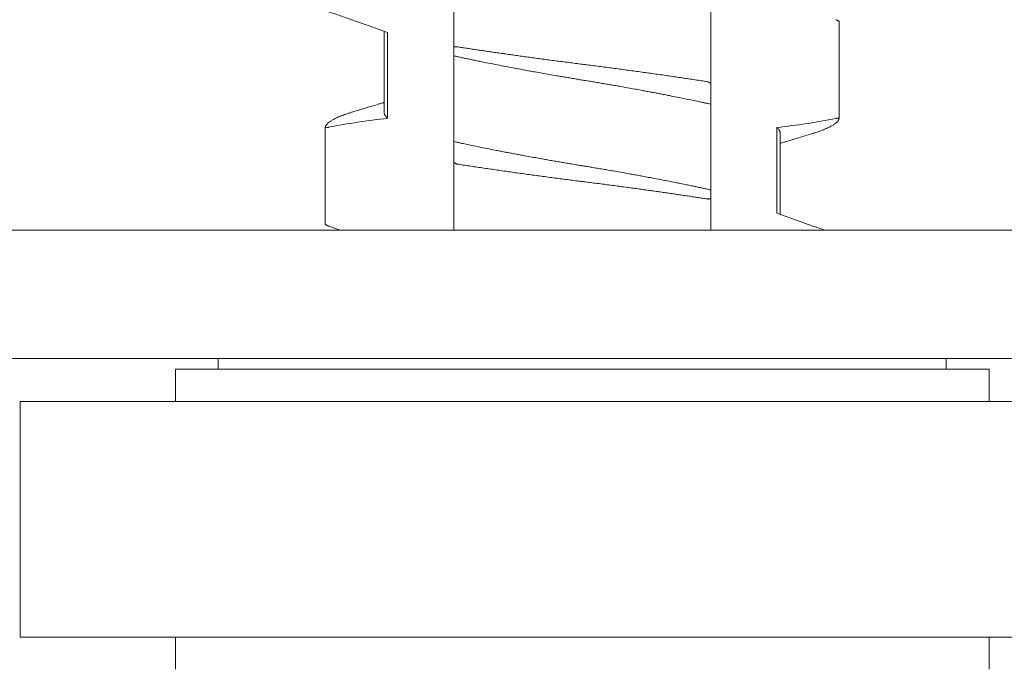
# Model space of a CAD drawing. Header units: millimetres. Extents: x 0 to 594, y 0 to 420.
# Tile 9 of 83: x 113 to 123, y 135 to 141. Entities that reach past the tile are written whole.
import ezdxf

# ---------------------------------------------------------------- set-up
doc = ezdxf.new("R2010")
doc.units = ezdxf.units.MM
doc.linetypes.add('K5LT_THIN', pattern=[0])
doc.layers.add('Системный слой', color=7, linetype='Continuous')

# ---------------------------------------------------------------- blocks, each defined once
blk = doc.blocks.new('U1')
at = {"layer": 'Системный слой', "color": 7, "linetype": 'K5LT_THIN', "lineweight": 18}
for p, q in [((117.468, 140.7936), (117.468, 141.715)), ((119.868, 140.4535), (119.868, 141.375)), ((121.0678, 140.1272), (121.0678, 141.0326)), ((116.818, 140.9385), (116.818, 140.1842)), ((116.8487, 140.1275), (116.8487, 140.9275)), ((117.468, 140.7936), (117.468, 140.7099)), ((117.468, 140.7099), (117.468, 139.9099)), ((119.868, 140.2587), (119.868, 140.4535)), ((119.868, 139.4587), (119.868, 140.2587)), ((116.2683, 139.136), (116.2683, 140.0414)), ((120.4874, 140.041), (120.4874, 139.241)), ((120.518, 139.9843), (120.518, 139.23)), ((117.468, 139.9099), (117.468, 139.715)), ((117.468, 139.0843), (117.468, 139.715)), ((119.868, 139.375), (119.868, 139.4587)), ((119.868, 139.0843), (119.868, 139.375)), ((105.668, 139.0843), (126.668, 139.0843)), ((105.668, 137.8843), (126.668, 137.8843)), ((115.268, 137.7843), (115.268, 137.8843)), ((122.068, 137.7843), (122.068, 137.8843)), ((114.868, 137.4843), (114.868, 137.7843)), ((122.468, 137.7843), (114.868, 137.7843)), ((122.468, 137.4843), (122.468, 137.7843)), ((113.418, 135.2843), (113.418, 137.4843)), ((123.918, 137.4843), (113.418, 137.4843)), ((113.418, 135.2843), (123.918, 135.2843)), ((114.868, 134.9843), (114.868, 135.2843)), ((122.468, 134.9843), (122.468, 135.2843))]:
    blk.add_line(p, q, dxfattribs=at)
for points, knots in [([(116.8487, 140.9275), (116.826, 140.9358), (116.7804, 140.9523), (116.7118, 140.977), (116.6315, 141.0056), (116.5396, 141.038), (116.4478, 141.07), (116.3674, 141.0977), (116.3213, 141.1135), (116.2983, 141.1213)], [0, 0, 0, 0, 0.124073, 0.24903, 0.374474, 0.562414, 0.749644, 0.874614, 1, 1, 1, 1]), ([(121.0378, 141.0472), (121.0392, 141.0469), (121.0404, 141.0463), (121.0425, 141.0453), (121.0451, 141.044), (121.0478, 141.0427), (121.0503, 141.0415), (121.0526, 141.0404), (121.0551, 141.0392), (121.0583, 141.0376), (121.0623, 141.0356), (121.0657, 141.0339), (121.0675, 141.033), (121.0678, 141.0329), (121.0678, 141.0324)], [0.0207443, 0.0207443, 0.0207443, 0.0207443, 0.0428983, 0.0907386, 0.1467586, 0.1992143, 0.2507962, 0.2972684, 0.360984, 0.4401067, 0.5595783, 0.7441893, 0.8989778, 1, 1, 1, 1]), ([(117.4988, 140.7945), (117.4956, 140.795), (117.4929, 140.7949), (117.4826, 140.7945), (117.4726, 140.7941), (117.468, 140.7936)], [0, 0, 0, 0, 0.3333333, 0.6666667, 0.9852484, 0.9852484, 0.9852484, 0.9852484]), ([(117.468, 140.7099), (117.4809, 140.7071), (117.507, 140.7013), (117.547, 140.6927), (117.5879, 140.684), (117.6296, 140.6752), (117.6736, 140.6661), (117.7216, 140.6562), (117.7819, 140.6441), (117.8535, 140.6299), (117.9353, 140.614), (118.0101, 140.5997), (118.0755, 140.5875), (118.129, 140.5776), (118.1793, 140.5684), (118.2337, 140.5586), (118.2939, 140.5479), (118.3601, 140.5362), (118.4212, 140.5256), (118.4769, 140.5161), (118.5271, 140.5076), (118.5774, 140.4992), (118.6244, 140.4914), (118.658, 140.4859), (118.6916, 140.4804), (118.7287, 140.4743), (118.779, 140.466), (118.8292, 140.4575), (118.8792, 140.449), (118.929, 140.4405), (118.9786, 140.4319), (119.0331, 140.4223), (119.0923, 140.4118), (119.1556, 140.4003), (119.2124, 140.39), (119.2627, 140.3807), (119.3067, 140.3724), (119.3496, 140.3643), (119.3926, 140.3561), (119.4371, 140.3475), (119.4913, 140.337), (119.5602, 140.3233), (119.6408, 140.307), (119.7164, 140.2913), (119.7733, 140.2792), (119.8128, 140.2707), (119.8418, 140.2644), (119.8597, 140.2605), (119.868, 140.2587)], [0, 0, 0, 0, 0.019411, 0.038863, 0.058341, 0.077822, 0.097283, 0.118879, 0.142628, 0.177154, 0.211649, 0.246143, 0.269832, 0.291356, 0.31072, 0.330082, 0.35587, 0.381654, 0.407442, 0.426765, 0.446068, 0.465342, 0.484619, 0.499997, 0.503892, 0.523184, 0.542465, 0.561713, 0.580941, 0.600162, 0.619369, 0.638567, 0.663868, 0.688906, 0.713692, 0.731833, 0.74972, 0.767241, 0.784651, 0.803214, 0.823048, 0.853533, 0.892434, 0.93014, 0.957299, 0.973195, 0.987429, 1, 1, 1, 1]), ([(119.8373, 140.4688), (119.8183, 140.4717), (119.78, 140.4776), (119.7216, 140.4865), (119.6624, 140.4954), (119.6022, 140.5044), (119.5411, 140.5133), (119.4587, 140.5253), (119.3751, 140.5372), (119.2906, 140.5491), (119.2269, 140.558), (119.163, 140.5668), (119.0989, 140.5755), (119.0347, 140.5841), (118.9705, 140.5926), (118.9063, 140.6011), (118.8423, 140.6094), (118.7787, 140.6176), (118.7206, 140.625), (118.6786, 140.6303), (118.6368, 140.6356), (118.5897, 140.6416), (118.5269, 140.6496), (118.444, 140.6603), (118.3616, 140.6712), (118.28, 140.6821), (118.22, 140.6902), (118.1613, 140.6982), (118.1037, 140.7061), (118.0475, 140.7139), (117.9924, 140.7217), (117.9386, 140.7293), (117.8859, 140.7368), (117.8341, 140.7443), (117.7833, 140.7517), (117.7336, 140.759), (117.6848, 140.7662), (117.637, 140.7734), (117.5901, 140.7805), (117.544, 140.7875), (117.5138, 140.7922), (117.4988, 140.7945)], [0, 0, 0, 0, 0.02634, 0.052775, 0.079301, 0.105956, 0.132697, 0.159533, 0.213259, 0.240091, 0.266892, 0.293663, 0.320386, 0.347081, 0.373754, 0.400414, 0.427032, 0.453584, 0.479965, 0.499738, 0.506229, 0.532478, 0.558829, 0.585011, 0.636668, 0.662151, 0.687116, 0.711701, 0.735673, 0.75939, 0.782546, 0.805391, 0.827824, 0.850167, 0.872198, 0.894027, 0.915535, 0.936929, 0.958083, 0.979105, 1, 1, 1, 1]), ([(119.868, 140.4535), (119.8688, 140.4539), (119.8676, 140.4545), (119.8656, 140.4555), (119.8631, 140.4568), (119.8604, 140.4582), (119.858, 140.4594), (119.8557, 140.4606), (119.8531, 140.4619), (119.8499, 140.4635), (119.8458, 140.4655), (119.8422, 140.4673), (119.8404, 140.4682), (119.8401, 140.4684), (119.8373, 140.4688)], [0.0207323, 0.0207323, 0.0207323, 0.0207323, 0.0428736, 0.0907076, 0.1467331, 0.1992056, 0.250709, 0.2970696, 0.3612237, 0.4410477, 0.5612854, 0.745975, 0.9001469, 1, 1, 1, 1]), ([(116.818, 140.2753), (116.8164, 140.2747), (116.8147, 140.2742), (116.8102, 140.2729), (116.8075, 140.272), (116.7992, 140.2695), (116.7937, 140.2678), (116.7773, 140.2627), (116.7663, 140.2594), (116.7337, 140.2494), (116.7119, 140.2427), (116.6359, 140.2196), (116.5815, 140.2031), (116.527, 140.1867)], [11.66837, 11.66837, 11.66837, 11.66837, 11.865333, 11.865333, 12.187969, 12.187969, 12.833242, 12.833242, 14.113379, 14.113379, 16.65284, 16.65284, 23, 23, 23, 23]), ([(116.527, 140.1867), (116.5227, 140.1855), (116.5089, 140.1813), (116.4865, 140.1742), (116.4608, 140.1655), (116.4369, 140.157), (116.4148, 140.1486), (116.3944, 140.1402), (116.376, 140.1321), (116.3592, 140.1242), (116.3442, 140.1164), (116.3307, 140.1088), (116.3188, 140.1014), (116.3083, 140.0942), (116.2992, 140.0871), (116.2913, 140.0802), (116.2846, 140.0734), (116.2792, 140.0668), (116.2748, 140.0602), (116.2716, 140.0538), (116.2693, 140.0476), (116.2685, 140.0434), (116.2683, 140.0414)], [0.5557899, 0.5557899, 0.5557899, 0.5557899, 0.5672668, 0.59318, 0.6188259, 0.644077, 0.6692085, 0.6938627, 0.7181536, 0.7418201, 0.7652277, 0.7880288, 0.810472, 0.8324305, 0.8542614, 0.8757324, 0.8969768, 0.9178788, 0.9386677, 0.9592261, 0.9796666, 1, 1, 1, 1]), ([(116.8487, 140.1275), (116.8455, 140.1305), (116.8397, 140.1365), (116.8324, 140.1454), (116.8267, 140.1542), (116.8224, 140.1627), (116.8195, 140.1711), (116.8183, 140.1783), (116.818, 140.1826), (116.818, 140.1843)], [0, 0, 0, 0, 0.0203909, 0.0406136, 0.0606482, 0.0803478, 0.0997845, 0.1189127, 0.1306791, 0.1306791, 0.1306791, 0.1306791]), ([(120.8091, 139.9818), (120.8134, 139.9831), (120.8272, 139.9873), (120.8495, 139.9944), (120.8752, 140.003), (120.8992, 140.0116), (120.9213, 140.02), (120.9416, 140.0283), (120.9601, 140.0364), (120.9768, 140.0444), (120.9919, 140.0522), (121.0053, 140.0597), (121.0172, 140.0671), (121.0277, 140.0744), (121.0369, 140.0814), (121.0448, 140.0884), (121.0514, 140.0951), (121.0569, 140.1018), (121.0612, 140.1083), (121.0645, 140.1147), (121.0667, 140.121), (121.0675, 140.1251), (121.0678, 140.1272)], [0.5557903, 0.5557903, 0.5557903, 0.5557903, 0.5672666, 0.5931798, 0.6188258, 0.6440768, 0.6692083, 0.6938625, 0.7181534, 0.74182, 0.7652275, 0.7880286, 0.8104719, 0.8324304, 0.8542613, 0.8757323, 0.8969767, 0.9178787, 0.9386676, 0.9592261, 0.9796666, 1, 1, 1, 1]), ([(121.0678, 140.1272), (121.0673, 140.1276), (121.0652, 140.1275), (121.0568, 140.1271), (121.047, 140.1265), (121.0409, 140.1262), (121.0378, 140.1258)], [0.0264052, 0.0264052, 0.0264052, 0.0264052, 0.3181003, 0.6362006, 0.8584228, 0.9852372, 0.9852372, 0.9852372, 0.9852372]), ([(116.2683, 140.0414), (116.2688, 140.0409), (116.2709, 140.041), (116.2792, 140.0415), (116.2891, 140.042), (116.2952, 140.0424), (116.2983, 140.0428)], [0.0263134, 0.0263134, 0.0263134, 0.0263134, 0.3181098, 0.6362196, 0.8584418, 0.9852409, 0.9852409, 0.9852409, 0.9852409]), ([(120.4874, 140.041), (120.4906, 140.038), (120.4964, 140.032), (120.5037, 140.0231), (120.5094, 140.0144), (120.5137, 140.0058), (120.5165, 139.9975), (120.5178, 139.9903), (120.518, 139.9859), (120.518, 139.9843)], [0, 0, 0, 0, 0.0203909, 0.0406136, 0.0606482, 0.0803478, 0.0997845, 0.1189127, 0.1306792, 0.1306792, 0.1306792, 0.1306792]), ([(120.8091, 139.9818), (120.7696, 139.9699), (120.7302, 139.9581), (120.6513, 139.9342), (120.612, 139.9222), (120.5626, 139.907), (120.5525, 139.9039), (120.5364, 139.899), (120.5303, 139.8971), (120.5222, 139.8946), (120.5201, 139.8939), (120.518, 139.8933)], [0, 0, 0, 0, 4.6, 4.6, 9.2, 9.2, 10.376388, 10.376388, 11.089574, 11.089574, 11.331629, 11.331629, 11.331629, 11.331629]), ([(119.868, 139.4587), (119.8552, 139.4615), (119.8291, 139.4672), (119.7891, 139.4759), (119.7482, 139.4846), (119.7065, 139.4934), (119.6625, 139.5025), (119.6145, 139.5123), (119.5542, 139.5245), (119.4826, 139.5387), (119.4008, 139.5546), (119.326, 139.5688), (119.2606, 139.5811), (119.2071, 139.5909), (119.1567, 139.6001), (119.1024, 139.61), (119.0421, 139.6207), (118.9759, 139.6323), (118.9149, 139.6429), (118.8592, 139.6524), (118.8089, 139.6609), (118.7586, 139.6694), (118.7117, 139.6771), (118.678, 139.6826), (118.6444, 139.6881), (118.6074, 139.6942), (118.5571, 139.7026), (118.5069, 139.711), (118.4569, 139.7195), (118.4071, 139.7281), (118.3575, 139.7367), (118.3029, 139.7463), (118.2438, 139.7568), (118.1804, 139.7682), (118.1236, 139.7786), (118.0733, 139.7879), (118.0294, 139.7961), (117.9865, 139.8042), (117.9434, 139.8125), (117.899, 139.821), (117.8448, 139.8316), (117.7758, 139.8453), (117.6952, 139.8616), (117.6197, 139.8772), (117.5627, 139.8893), (117.5232, 139.8978), (117.4943, 139.9041), (117.4764, 139.9081), (117.468, 139.9099)], [0, 0, 0, 0, 0.019411, 0.038863, 0.058341, 0.077822, 0.097283, 0.118879, 0.142628, 0.177154, 0.211649, 0.246143, 0.269832, 0.291356, 0.31072, 0.330082, 0.35587, 0.381654, 0.407442, 0.426765, 0.446068, 0.465342, 0.484619, 0.499997, 0.503892, 0.523184, 0.542465, 0.561714, 0.580941, 0.600162, 0.619369, 0.638567, 0.663868, 0.688907, 0.713692, 0.731833, 0.74972, 0.767241, 0.784651, 0.803214, 0.823048, 0.853533, 0.892434, 0.93014, 0.957299, 0.973195, 0.987429, 1, 1, 1, 1]), ([(117.468, 139.715), (117.4673, 139.7146), (117.4684, 139.7141), (117.4705, 139.713), (117.473, 139.7117), (117.4757, 139.7103), (117.4781, 139.7091), (117.4804, 139.708), (117.4829, 139.7067), (117.4862, 139.7051), (117.4903, 139.703), (117.4939, 139.7013), (117.4957, 139.7004), (117.496, 139.7002), (117.4988, 139.6998)], [0.0207323, 0.0207323, 0.0207323, 0.0207323, 0.0428738, 0.0907081, 0.1467338, 0.1992066, 0.2507101, 0.2970709, 0.3612253, 0.4410496, 0.5612876, 0.7459774, 0.9001487, 1, 1, 1, 1]), ([(117.4988, 139.6998), (117.5178, 139.6968), (117.5561, 139.6909), (117.6144, 139.6821), (117.6737, 139.6732), (117.7339, 139.6642), (117.7949, 139.6552), (117.8773, 139.6433), (117.961, 139.6313), (118.0455, 139.6195), (118.1092, 139.6106), (118.1731, 139.6018), (118.2372, 139.5931), (118.3014, 139.5845), (118.3656, 139.5759), (118.4298, 139.5675), (118.4938, 139.5591), (118.5574, 139.5509), (118.6155, 139.5435), (118.6574, 139.5382), (118.6993, 139.533), (118.7464, 139.527), (118.8091, 139.519), (118.8921, 139.5082), (118.9745, 139.4974), (119.0561, 139.4865), (119.116, 139.4784), (119.1747, 139.4704), (119.2323, 139.4625), (119.2886, 139.4546), (119.3437, 139.4469), (119.3974, 139.4393), (119.4502, 139.4317), (119.5019, 139.4243), (119.5527, 139.4169), (119.6025, 139.4096), (119.6513, 139.4023), (119.6991, 139.3952), (119.746, 139.3881), (119.792, 139.381), (119.8223, 139.3764), (119.8373, 139.3741)], [0, 0, 0, 0, 0.02634, 0.052775, 0.079301, 0.105956, 0.132697, 0.159533, 0.213259, 0.240091, 0.266892, 0.293663, 0.320386, 0.347081, 0.373754, 0.400414, 0.427032, 0.453584, 0.479965, 0.499738, 0.506229, 0.532478, 0.558829, 0.585011, 0.636668, 0.662151, 0.687116, 0.711701, 0.735673, 0.75939, 0.782546, 0.805391, 0.827824, 0.850167, 0.872198, 0.894027, 0.915535, 0.936929, 0.958083, 0.979105, 1, 1, 1, 1]), ([(119.8373, 139.3741), (119.8405, 139.3736), (119.8431, 139.3737), (119.8535, 139.3741), (119.8635, 139.3745), (119.868, 139.375)], [0, 0, 0, 0, 0.3333333, 0.6666667, 0.985248, 0.985248, 0.985248, 0.985248]), ([(120.4874, 139.241), (120.5101, 139.2328), (120.5557, 139.2162), (120.6242, 139.1916), (120.7046, 139.1629), (120.7964, 139.1306), (120.8754, 139.1031), (120.9199, 139.0877), (120.9299, 139.0842)], [0, 0, 0, 0, 0.1240732, 0.2490297, 0.3744735, 0.5624138, 0.7496442, 0.8044545, 0.8044545, 0.8044545, 0.8044545]), ([(116.2983, 139.1213), (116.2969, 139.1217), (116.2957, 139.1223), (116.2936, 139.1233), (116.291, 139.1245), (116.2882, 139.1259), (116.2858, 139.1271), (116.2835, 139.1282), (116.281, 139.1294), (116.2778, 139.131), (116.2738, 139.133), (116.2703, 139.1347), (116.2686, 139.1356), (116.2682, 139.1357), (116.2683, 139.1361)], [0.0207453, 0.0207453, 0.0207453, 0.0207453, 0.0429009, 0.0907443, 0.146768, 0.1992271, 0.2508117, 0.297286, 0.3610025, 0.4401262, 0.5596004, 0.7442135, 0.8989951, 1, 1, 1, 1])]:
    blk.add_open_spline(points, degree=3, knots=knots, dxfattribs=at)
for points in [[(116.2983, 140.0428), (116.3897, 140.0598), (116.5725, 140.0939), (116.7566, 140.1163), (116.8487, 140.1275)], [(121.0378, 140.1258), (120.9464, 140.1088), (120.7636, 140.0747), (120.5795, 140.0523), (120.4874, 140.041)], [(116.4061, 139.0843), (116.3702, 139.0967), (116.3343, 139.1091), (116.2983, 139.1213)]]:
    blk.add_open_spline(points, degree=3, dxfattribs=at)

msp = doc.modelspace()

# ---------------------------------------------------------------- block references
at = {"layer": 'Системный слой'}
msp.add_blockref('U1', (0, 0), dxfattribs=at)

doc.saveas('drawing.dxf')
